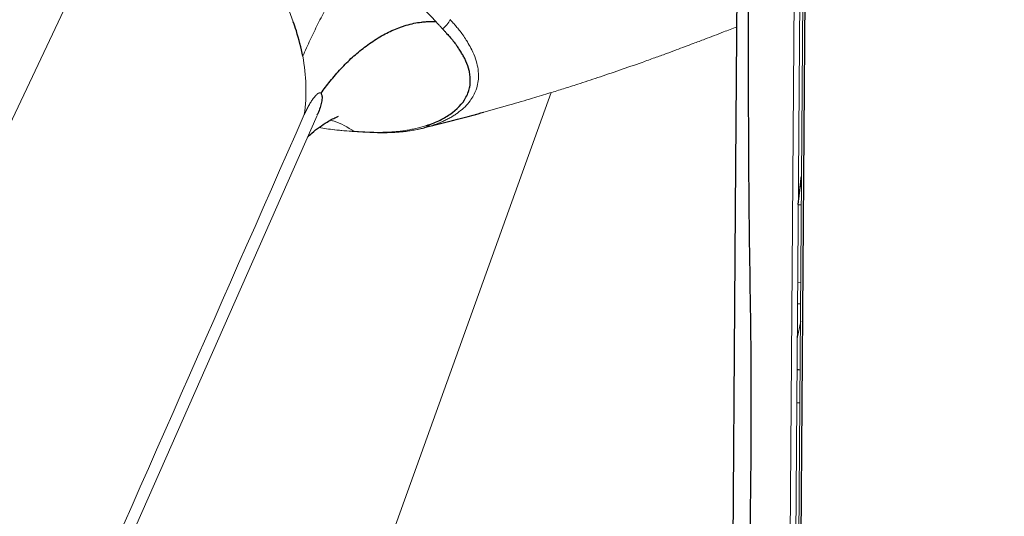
# Model space of a CAD drawing. Header units: millimetres. Extents: x -1472 to 1442, y -78 to 2620.
# Tile 55 of 102: x 624 to 744, y 677 to 738. Entities that reach past the tile are written whole.
import ezdxf

# ---------------------------------------------------------------- set-up
doc = ezdxf.new("R2010")
doc.units = ezdxf.units.MM

msp = doc.modelspace()

# ---------------------------------------------------------------- linework, layer by layer
at = {"color": 144, "linetype": 'Continuous', "lineweight": 18}
for p, q in [((717.83, 659.43), (719.15, 838.51)), ((719.83, 838.53), (718.5, 659.44)), ((720.19, 838.48), (718.86, 659.39)), ((636.59, 755.48), (598.14, 674.23)), ((688.67, 729.35), (659.86, 649.35)), ((679.37, 726.67), (680.13, 726.87)), ((626.43, 650.48), (660.01, 726.56)), ((719.29, 718.98), (719.3, 718.98)), ((719.17, 717.85), (719.3, 717.84)), ((719.3, 718.29), (719.22, 718.29)), ((719.22, 718.29), (719.3, 718.28)), ((718.92, 715.62), (719.28, 715.6)), ((718.85, 706.07), (719.21, 706.04)), ((718.83, 703.49), (719.19, 703.47)), ((718.8, 699.23), (719.23, 701.35)), ((719.13, 695.4), (718.77, 695.48)), ((718.77, 695.37), (719.13, 695.35)), ((718.74, 691.35), (719.1, 691.33))]:
    msp.add_line(p, q, dxfattribs=at)
at = {"color": 7, "linetype": 'Continuous', "lineweight": 25}
for p, q in [((720.44, 838.43), (719.12, 659.35)), ((719.23, 718.43), (719.3, 718.42))]:
    msp.add_line(p, q, dxfattribs=at)
at = {"color": 7, "linetype": 'Continuous', "lineweight": 25, "flags": 128}
msp.add_lwpolyline([(624.31, 868.92), (626.41, 868.87), (659.89, 866.73), (668.26, 866.36), (676.65, 866.08), (685.02, 865.57), (693.36, 864.47), (696.8, 863.52), (700.17, 861.88), (703.19, 859.7), (705.94, 856.9), (708.21, 853.73), (710.04, 850.09), (711.3, 846.29), (712, 842.22), (712.28, 836.17), (712.17, 830.13), (712.02, 824.08), (711.89, 805.94), (711.21, 715.01), (710.83, 662.43), (710.83, 662.43), (710.83, 662.43)], dxfattribs=at)
at = {"color": 7, "linetype": 'Continuous', "lineweight": 25}
for points, knots in [([(565.81, 614.81), (564.68, 612.23), (562.52, 607.33), (559.93, 600.06), (557.9, 593.41), (556.35, 587.43), (555.19, 582.16), (554.33, 577.64), (553.73, 574), (553.33, 571.19), (553.05, 569.14), (552.87, 567.67), (552.75, 566.58), (552.64, 565.65), (552.53, 564.59), (552.41, 563.38), (552.21, 561.22), (551.95, 557.86), (551.68, 553.25), (551.51, 547.99), (551.47, 542.17), (551.59, 535.85), (552, 527.21), (552.95, 516.29), (554.75, 502.99), (557.24, 489.27), (560.43, 475.13), (564.33, 460.61), (568.93, 445.76), (573.87, 431.62), (578.84, 418.71), (583.49, 407.48), (587.91, 397.41), (592.02, 388.53), (595.74, 380.82), (598.66, 374.96), (600.75, 370.87), (602.01, 368.43), (603, 366.52), (604.03, 364.58), (605.35, 362.07), (607.09, 358.84), (609.24, 354.89), (611.84, 350.23), (614.92, 344.8), (618.51, 338.62), (622.62, 331.72), (627.12, 324.4), (631.84, 316.94), (636.62, 309.59), (641.45, 302.38), (648.46, 292.16), (657.76, 279.22), (669.44, 263.9), (679.15, 251.88), (686.6, 243.04), (691.55, 237.31), (695.97, 232.32), (699.8, 228.07), (703.3, 224.27), (706.54, 220.79), (709.8, 217.36), (713.2, 213.83), (717.05, 209.9), (722.04, 204.92), (728.32, 198.84), (736.04, 191.63), (744.65, 183.94), (754.12, 175.92), (764.39, 167.73), (775.52, 159.45), (787.51, 151.26), (800.34, 143.33), (814.01, 135.9), (826.98, 129.92), (838.87, 125.38), (849.28, 122.15), (859.51, 119.73), (869.53, 118.14), (878.81, 117.44), (887.33, 117.48), (895.11, 118.12), (902.67, 119.36), (910, 121.19), (917.05, 123.6), (924.12, 126.71), (930.94, 130.47), (937.3, 134.73), (942.76, 139.01), (947.42, 143.15), (951.35, 147.02), (954.72, 150.64), (957.85, 154.26), (961.03, 158.2), (964.41, 162.71), (968.12, 168.1), (972.15, 174.48), (976.46, 182), (980.87, 190.52), (985.36, 200.15), (989.51, 210.09), (993.33, 220.18), (996.73, 230.02), (999.92, 240.08), (1002.83, 250.1), (1006.01, 261.93), (1009.29, 275.42), (1012.56, 290.41), (1015.37, 304.77), (1017.51, 316.83), (1019.14, 326.67), (1020.35, 334.41), (1021.44, 341.75), (1022.4, 348.55), (1023.21, 354.5), (1023.86, 359.44), (1024.35, 363.33), (1024.75, 366.5), (1025.07, 369.13), (1025.36, 371.58), (1025.64, 373.94), (1025.92, 376.35), (1026.2, 378.81), (1026.49, 381.35), (1026.87, 384.87), (1027.38, 389.52), (1027.99, 395.48), (1028.73, 402.9), (1029.58, 411.98), (1030.54, 422.93), (1031.51, 435.07), (1032.42, 447.45), (1033.26, 459.94), (1034.02, 472.42), (1034.75, 485.78), (1035.44, 500.03), (1036.09, 515.11), (1036.67, 531.03), (1037.19, 547.79), (1037.63, 565.51), (1038.01, 584.37), (1038.3, 604.35), (1038.49, 625.52), (1038.56, 647.76), (1038.51, 671.11), (1038.34, 695.57), (1038.04, 720.65), (1037.61, 746.31), (1037.06, 772.51), (1036.38, 799.74), (1035.56, 828), (1034.59, 857.3), (1033.49, 887.62), (1032.25, 918.89), (1030.88, 950.73), (1029.42, 982.72), (1027.73, 1017.75), (1025.8, 1055.68), (1023.62, 1096.4), (1021.3, 1138.31), (1018.83, 1181.3), (1016.25, 1225.24), (1013.68, 1268.21), (1011.14, 1310.17), (1008.65, 1351.06), (1006.29, 1390.11), (1004.05, 1427.32), (1001.94, 1462.72), (999.94, 1497.05), (998.04, 1530.28), (996.25, 1562.55), (994.57, 1593.82), (993.02, 1624.09), (991.59, 1653.22), (990.29, 1681.21), (989.12, 1708.07), (988.09, 1733.81), (987.18, 1758.44), (986.4, 1782.32), (985.73, 1805.44), (985.18, 1827.77), (984.76, 1848.97), (984.46, 1869.1), (984.28, 1888.52), (984.19, 1910.84), (984.3, 1936.37), (984.75, 1965.03), (985.58, 1993.44), (986.56, 2014.53), (987.38, 2028.42), (987.82, 2035.29), (988.3, 2042.09), (988.81, 2048.83), (989.36, 2055.35), (989.9, 2061.38), (990.41, 2066.72), (990.87, 2071.26), (991.28, 2075.02), (991.57, 2077.62), (991.76, 2079.32), (991.92, 2080.66), (992.15, 2082.62), (992.51, 2085.6), (993.15, 2090.64), (994.09, 2097.53), (995.39, 2106.01), (996.92, 2114.92), (998.73, 2124.09), (1000.8, 2133.08), (1003.06, 2141.48), (1005.41, 2149), (1007.82, 2155.66), (1010.28, 2161.57), (1012.96, 2167.21), (1015.91, 2172.6), (1019.18, 2177.67), (1021.97, 2181.48), (1023.71, 2183.45), (1024.32, 2184.14)], [0, 0, 0, 0, 0.003436, 0.006534, 0.0093, 0.01174, 0.013858, 0.015655, 0.017132, 0.018161, 0.018945, 0.019543, 0.019872, 0.020222, 0.020634, 0.021109, 0.021647, 0.023162, 0.025027, 0.026991, 0.029239, 0.031704, 0.034214, 0.039066, 0.04407, 0.049232, 0.05456, 0.060056, 0.065723, 0.07153, 0.076326, 0.080705, 0.084657, 0.088171, 0.091239, 0.093857, 0.095198, 0.096173, 0.096795, 0.097509, 0.098533, 0.09984, 0.101447, 0.103355, 0.105564, 0.108129, 0.111008, 0.114157, 0.117314, 0.120436, 0.123521, 0.126568, 0.133647, 0.140489, 0.147081, 0.150074, 0.152773, 0.155132, 0.157157, 0.158851, 0.160626, 0.162201, 0.163877, 0.165829, 0.168052, 0.171362, 0.175109, 0.17926, 0.183624, 0.188278, 0.193193, 0.198339, 0.203682, 0.209192, 0.214839, 0.218834, 0.222696, 0.226413, 0.230001, 0.233474, 0.236293, 0.239056, 0.241771, 0.244446, 0.247089, 0.249702, 0.252676, 0.255397, 0.257868, 0.260089, 0.262056, 0.263761, 0.265367, 0.267166, 0.269172, 0.271396, 0.274162, 0.277237, 0.280648, 0.284422, 0.288588, 0.292159, 0.295941, 0.299707, 0.303427, 0.307091, 0.312775, 0.318246, 0.323461, 0.328383, 0.331309, 0.334098, 0.336741, 0.339227, 0.341414, 0.343147, 0.344542, 0.345594, 0.346546, 0.347373, 0.348217, 0.349079, 0.349957, 0.350857, 0.351811, 0.353723, 0.355847, 0.358189, 0.361674, 0.365572, 0.369895, 0.374658, 0.378797, 0.383236, 0.387983, 0.393048, 0.398439, 0.404059, 0.410011, 0.416301, 0.422939, 0.430063, 0.437563, 0.445446, 0.453717, 0.462384, 0.47145, 0.48037, 0.489651, 0.499297, 0.509308, 0.519685, 0.530426, 0.541529, 0.552912, 0.564258, 0.575522, 0.590131, 0.604557, 0.618776, 0.634659, 0.650223, 0.665445, 0.680304, 0.694781, 0.708862, 0.721762, 0.734288, 0.746434, 0.758193, 0.769562, 0.780671, 0.791377, 0.801678, 0.811577, 0.821076, 0.830178, 0.838889, 0.847213, 0.855526, 0.86343, 0.870934, 0.878047, 0.884824, 0.891591, 0.901804, 0.912032, 0.922202, 0.932234, 0.934725, 0.9372, 0.939659, 0.942099, 0.94452, 0.946755, 0.948684, 0.950358, 0.951733, 0.952818, 0.953231, 0.953605, 0.954291, 0.955398, 0.956914, 0.959883, 0.963077, 0.966469, 0.970036, 0.973705, 0.977151, 0.980351, 0.983339, 0.986146, 0.988816, 0.99202, 0.995214, 0.998336, 1, 1, 1, 1]), ([(654.88, 637.56), (656.91, 637.44), (661.46, 637.17), (668.53, 636.55), (676.07, 635.72), (683.6, 635.22), (689.98, 635.19), (695.11, 636.06), (698.92, 637.59), (702.44, 639.87), (705.58, 642.86), (708.2, 646.47), (710.24, 650.56), (711.65, 655.02), (712.83, 664.15), (713.11, 677.89), (713.23, 696.11), (712.87, 714.37), (712.79, 744.8), (712.95, 772.8), (713.45, 798.35), (713.91, 809.3), (714.27, 820.25), (714.21, 831.21), (713.85, 840.08), (712.8, 846.8), (711.33, 851.23), (709.26, 855.36), (706.63, 859.06), (703.5, 862.23), (699.98, 864.79), (696.17, 866.66), (691.22, 867.97), (685.26, 868.53), (678.36, 868.79), (664.66, 869.38), (651.42, 870.19), (638.65, 871.32), (633.15, 872.02), (627.65, 872.52), (622.18, 872.52), (617.25, 871.79), (612.99, 870.24), (609.45, 868.1), (606.31, 865.29), (603.64, 861.91), (601.55, 858.02), (600.02, 853.73), (599.27, 849.1), (599.11, 844.32), (599.13, 828.85), (598.82, 802.72), (598.47, 760.4), (598.57, 727.06), (597.94, 703.02), (597.61, 696.76), (597.45, 693.74)], [0, 0, 0, 0, 0.012155, 0.027191, 0.042247, 0.057264, 0.072249, 0.080309, 0.08837, 0.096642, 0.104915, 0.113263, 0.121612, 0.129955, 0.138298, 0.170073, 0.201877, 0.233714, 0.265533, 0.361137, 0.380282, 0.399458, 0.418617, 0.437728, 0.45682, 0.464915, 0.473009, 0.481106, 0.489202, 0.497296, 0.50539, 0.513485, 0.521579, 0.535308, 0.549068, 0.562829, 0.617229, 0.628182, 0.639206, 0.650185, 0.661052, 0.671874, 0.679972, 0.688069, 0.696163, 0.704257, 0.712351, 0.720445, 0.728736, 0.737099, 0.745468, 0.809717, 0.873965, 0.967049, 0.984151, 1, 1, 1, 1]), ([(602.7, 704.65), (602.77, 713.28), (603, 742.3), (603.11, 781.52), (603.69, 814.15), (603.5, 828.48), (603.21, 834.67), (603.1, 840.84), (603.42, 846.95), (604.32, 852.23), (605.81, 856.59), (607.64, 859.96), (609.97, 862.95), (612.71, 865.39), (615.81, 867.28), (619.17, 868.49), (622.06, 869.03), (623.78, 868.95), (624.31, 868.92)], [0, 0, 0, 0, 0.144883, 0.48743, 0.658703, 0.693193, 0.727915, 0.76249, 0.796696, 0.830751, 0.853124, 0.876145, 0.898519, 0.921541, 0.943923, 0.966956, 0.989877, 1, 1, 1, 1]), ([(661.6, 730.74), (662.02, 731.27), (662.47, 731.79), (663.39, 732.77), (663.86, 733.24), (664.82, 734.11), (665.31, 734.52), (666.08, 735.11), (666.35, 735.3), (666.9, 735.68), (667.19, 735.87), (667.77, 736.22), (668.05, 736.39), (668.62, 736.69), (668.9, 736.82), (669.46, 737.08), (669.74, 737.19), (670.17, 737.35), (670.31, 737.41), (670.61, 737.51), (670.77, 737.56), (671.24, 737.7), (671.56, 737.78), (672.17, 737.9), (672.46, 737.95), (672.89, 738), (673.03, 738.02), (673.33, 738.04), (673.48, 738.05), (673.79, 738.06), (673.95, 738.07), (674.25, 738.07), (674.4, 738.07), (674.55, 738.06)], [0, 0, 0, 0, 0.125, 0.125, 0.25, 0.25, 0.375, 0.375, 0.4375, 0.4375, 0.5, 0.5, 0.5625, 0.5625, 0.625, 0.625, 0.6875, 0.6875, 0.71875, 0.71875, 0.75, 0.75, 0.8125, 0.8125, 0.875, 0.875, 0.90625, 0.90625, 0.9375, 0.9375, 0.96875, 0.96875, 1, 1, 1, 1]), ([(675.36, 737.17), (675.38, 737.15), (675.41, 737.12), (675.45, 737.07), (675.47, 737.05), (675.54, 736.98), (675.58, 736.94), (675.71, 736.8), (675.79, 736.7), (676.04, 736.43), (676.2, 736.25), (676.66, 735.71), (676.93, 735.35), (677.18, 735.01)], [0, 0, 0, 0, 0.03125, 0.03125, 0.0625, 0.0625, 0.125, 0.125, 0.25, 0.25, 0.5, 0.5, 1, 1, 1, 1]), ([(673.32, 725.29), (673.32, 725.29), (673.32, 725.29), (673.32, 725.29), (673.32, 725.29), (673.32, 725.29), (673.32, 725.29), (673.32, 725.29), (673.32, 725.29), (673.32, 725.29), (673.32, 725.29), (673.33, 725.29), (673.35, 725.3), (673.36, 725.3), (673.37, 725.3), (673.37, 725.3), (673.37, 725.3), (673.37, 725.3), (673.37, 725.3), (673.37, 725.3), (673.37, 725.3), (673.37, 725.3), (673.37, 725.3), (673.38, 725.31), (673.39, 725.31), (673.44, 725.33), (673.55, 725.36), (673.79, 725.44), (674.27, 725.62), (675.17, 726.01), (676.83, 726.95), (678.01, 728.19), (678.55, 729.43), (678.7, 730), (678.79, 730.68), (678.77, 731.34), (678.59, 732.26), (678.35, 732.96), (678.03, 733.64), (677.78, 734.08), (677.5, 734.54), (677.29, 734.85), (677.18, 735.01)], [0, 0, 0, 0, 0.000002, 0.000003, 0.000006, 0.000012, 0.000024, 0.000049, 0.000098, 0.000196, 0.000392, 0.000783, 0.001567, 0.003139, 0.003141, 0.003143, 0.003146, 0.003152, 0.003164, 0.003189, 0.003238, 0.003336, 0.003534, 0.003928, 0.004719, 0.006307, 0.012768, 0.026197, 0.053763, 0.110206, 0.222166, 0.463635, 0.534116, 0.590457, 0.625954, 0.719752, 0.764131, 0.856701, 0.891814, 0.92736, 0.963398, 1, 1, 1, 1]), ([(660.49, 729.28), (660.54, 729.18), (660.62, 729.03), (660.62, 728.67), (660.58, 728.26), (660.44, 727.68), (660.24, 727.09), (660.05, 726.7), (659.99, 726.57)], [0, 0, 0, 0, 0.203203, 0.315312, 0.437949, 0.643797, 0.878106, 1, 1, 1, 1]), ([(674, 725.29), (675.72, 725.71), (677.86, 726.23), (679.96, 726.83), (680.37, 726.95)], [0, 0, 0, 0, 0.800786, 1, 1, 1, 1]), ([(658.83, 723.9), (659.01, 724.07), (659.49, 724.52), (660.32, 725.15), (661.2, 725.74), (661.91, 726.13), (662.45, 726.37), (662.58, 726.43), (662.64, 726.46)], [0, 0, 0, 0, 0.118487, 0.312871, 0.522755, 0.694607, 0.854742, 1, 1, 1, 1]), ([(718.92, 715.64), (719.02, 716.58), (719.15, 717.72), (719.28, 718.86), (719.3, 719.07)], [0, 0, 0, 0, 0.8152771, 1, 1, 1, 1])]:
    msp.add_open_spline(points, degree=3, knots=knots, dxfattribs=at)
at = {"color": 144, "linetype": 'Continuous', "lineweight": 18}
for points, knots in [([(606.58, 712.72), (606.77, 729.23), (607.02, 750.6), (606.9, 776.87), (606.48, 791.51), (606.1, 806.15), (605.96, 820.76), (606.45, 835.3), (607.12, 846.28), (608.41, 853.57), (609.74, 857.16), (611.58, 860.43), (613.88, 863.27), (616.59, 865.6), (619.62, 867.35), (622.88, 868.52), (625.16, 868.75), (626.3, 868.87)], [0, 0, 0, 0, 0.293815, 0.380385, 0.467117, 0.553846, 0.640413, 0.72677, 0.81309, 0.836473, 0.859857, 0.883243, 0.906629, 0.93001, 0.953391, 0.976773, 1, 1, 1, 1]), ([(658.25, 733.8), (658.57, 734.49), (658.87, 735.16), (659.48, 736.47), (659.79, 737.12), (660.28, 738.11), (660.45, 738.44), (660.79, 739.1), (660.96, 739.43), (661.31, 740.06), (661.48, 740.37), (661.83, 740.96), (662.01, 741.25), (662.36, 741.8), (662.54, 742.07), (662.9, 742.59), (663.09, 742.86), (663.47, 743.37), (663.67, 743.62), (664.04, 744.08), (664.22, 744.29), (664.56, 744.68), (664.73, 744.86), (665.07, 745.22), (665.24, 745.4), (665.56, 745.71), (665.69, 745.84), (665.88, 746.01), (665.94, 746.07), (666.07, 746.18), (666.13, 746.24), (666.18, 746.29)], [0, 0, 0, 0, 0.125, 0.125, 0.25, 0.25, 0.3125, 0.3125, 0.375, 0.375, 0.4375, 0.4375, 0.5, 0.5, 0.5625, 0.5625, 0.625, 0.625, 0.6875, 0.6875, 0.75, 0.75, 0.8125, 0.8125, 0.875, 0.875, 0.9375, 0.9375, 0.96875, 0.96875, 1, 1, 1, 1]), ([(666.37, 746.12), (666.52, 745.98), (666.82, 745.72), (667.23, 745.33), (667.59, 744.99), (667.91, 744.69), (668.18, 744.43), (668.68, 743.95), (669.44, 743.22), (670.41, 742.27), (671.43, 741.24), (672.54, 740.12), (673.61, 739.03), (674.29, 738.33), (674.55, 738.06)], [0, 0, 0, 0, 0.051402, 0.09812, 0.139993, 0.176881, 0.208667, 0.235251, 0.353424, 0.480251, 0.589261, 0.735692, 0.899637, 1, 1, 1, 1]), ([(674, 725.29), (674.1, 725.32), (674.3, 725.39), (674.59, 725.49), (674.87, 725.6), (675.15, 725.71), (675.41, 725.83), (675.67, 725.95), (675.91, 726.07), (676.15, 726.19), (676.38, 726.32), (676.6, 726.45), (676.81, 726.58), (677.01, 726.71), (677.2, 726.85), (677.87, 727.34), (678.77, 728.24), (679.45, 729.48), (679.73, 730.56), (679.82, 731.79), (679.58, 733.14), (679.02, 734.48), (678.61, 735.25), (678.23, 735.86), (677.87, 736.41), (677.45, 736.96), (677.05, 737.45), (676.69, 737.87), (676.43, 738.15), (676.3, 738.29)], [0, 0, 0, 0, 0.016016, 0.031988, 0.047899, 0.063731, 0.079467, 0.095092, 0.110588, 0.12594, 0.141135, 0.156158, 0.170995, 0.185635, 0.200066, 0.214276, 0.342235, 0.454738, 0.519516, 0.581807, 0.713345, 0.781412, 0.827776, 0.851458, 0.890157, 0.923948, 0.950257, 0.975622, 1, 1, 1, 1]), ([(674.55, 738.06), (674.63, 737.96), (674.81, 737.76), (675.08, 737.47), (675.26, 737.27), (675.36, 737.17)], [0, 0, 0, 0, 0.323826, 0.656893, 1, 1, 1, 1]), ([(675.36, 737.17), (675.56, 737.31), (675.75, 737.48), (676.07, 737.86), (676.2, 738.07), (676.3, 738.29)], [0, 0, 0, 0, 0.5, 0.5, 1, 1, 1, 1]), ([(680.14, 726.87), (681.29, 727.19), (683.4, 727.77), (686.23, 728.61), (688.45, 729.28), (690.2, 729.83), (692.15, 730.45), (694.43, 731.2), (697.06, 732.1), (699.39, 732.91), (701.3, 733.6), (702.69, 734.1), (703.92, 734.56), (705.03, 734.97), (706.22, 735.42), (707.78, 736.01), (709.55, 736.69), (710.84, 737.21), (711.38, 737.42)], [0, 0, 0, 0, 0.096532, 0.176012, 0.241159, 0.296302, 0.354313, 0.435714, 0.524245, 0.61579, 0.667156, 0.712574, 0.752563, 0.787468, 0.820274, 0.867582, 0.944714, 1, 1, 1, 1]), ([(658.44, 726.65), (658.48, 726.74), (658.56, 726.92), (658.68, 727.17), (658.81, 727.42), (658.98, 727.74), (659.2, 728.12), (659.47, 728.54), (659.75, 728.9), (659.97, 729.13), (660.12, 729.25), (660.21, 729.3), (660.3, 729.33), (660.37, 729.34), (660.44, 729.33), (660.48, 729.3), (660.49, 729.28)], [0, 0, 0, 0, 0.063668, 0.126798, 0.189449, 0.251678, 0.380442, 0.501736, 0.634376, 0.75167, 0.798996, 0.84341, 0.885264, 0.924976, 0.963037, 1, 1, 1, 1]), ([(661.65, 725.97), (661.8, 725.93), (662.8, 725.68), (663.75, 725.1), (664.55, 724.61)], [0, 0, 0, 0, 0.156654, 1, 1, 1, 1]), ([(672.33, 724.84), (673.62, 725.16), (675.72, 725.69), (677.86, 726.26), (678.68, 726.48)], [0, 0, 0, 0, 0.615685, 1, 1, 1, 1]), ([(664.55, 724.61), (663.75, 724.65), (662.35, 724.74), (660.86, 724.96), (660.22, 725.06)], [0, 0, 0, 0, 0.570824, 1, 1, 1, 1]), ([(664.95, 724.56), (664.53, 724.59), (663.62, 724.64), (662.68, 724.74), (662.19, 724.79)], [0, 0, 0, 0, 0.469227, 1, 1, 1, 1]), ([(673.32, 725.29), (673.22, 725.26), (673.02, 725.2), (672.72, 725.11), (672.41, 725.03), (672.1, 724.95), (671.79, 724.89), (671.47, 724.82), (671.15, 724.76), (670.82, 724.71), (670.5, 724.66), (670.17, 724.62), (669.84, 724.59), (669.51, 724.56), (669.17, 724.53), (668.61, 724.5), (667.79, 724.47), (666.7, 724.49), (665.61, 724.54), (664.9, 724.58), (664.55, 724.61)], [0, 0, 0, 0, 0.043111, 0.085858, 0.128214, 0.170154, 0.211655, 0.252697, 0.293261, 0.333331, 0.372897, 0.411947, 0.450477, 0.488486, 0.525976, 0.562956, 0.673661, 0.790757, 0.89682, 1, 1, 1, 1]), ([(664.95, 724.56), (665.25, 724.54), (665.97, 724.5), (667.11, 724.44), (668.29, 724.43), (669.26, 724.46), (670.05, 724.51), (670.74, 724.58), (671.42, 724.68), (672.09, 724.79), (672.74, 724.93), (673.39, 725.1), (673.79, 725.22), (674, 725.29)], [0, 0, 0, 0, 0.085345, 0.206526, 0.329416, 0.435742, 0.510155, 0.586726, 0.665459, 0.746291, 0.829106, 0.913741, 1, 1, 1, 1])]:
    msp.add_open_spline(points, degree=3, knots=knots, dxfattribs=at)
for points in [[(657.1, 738.03), (656.24, 740.44), (655.01, 742.8), (653.47, 744.97)], [(658.63, 730.27), (658.6, 731.43), (658.47, 732.61), (658.25, 733.8)], [(658.44, 726.65), (658.61, 727.82), (658.67, 729.03), (658.63, 730.27)], [(658.44, 726.65), (647.73, 702.32), (637.02, 677.99), (626.3, 653.66)], [(673.32, 725.29), (673.55, 725.23), (673.78, 725.23), (674, 725.29)]]:
    msp.add_open_spline(points, degree=3, dxfattribs=at)
at = {"color": 7, "linetype": 'Continuous', "lineweight": 25}
for points in [[(657.47, 736.92), (657.36, 737.29), (657.24, 737.66), (657.1, 738.03)], [(658.25, 733.8), (658.06, 734.84), (657.8, 735.88), (657.47, 736.92)], [(660.49, 729.28), (660.84, 729.77), (661.21, 730.26), (661.6, 730.74)]]:
    msp.add_open_spline(points, degree=3, dxfattribs=at)

doc.saveas('drawing.dxf')
